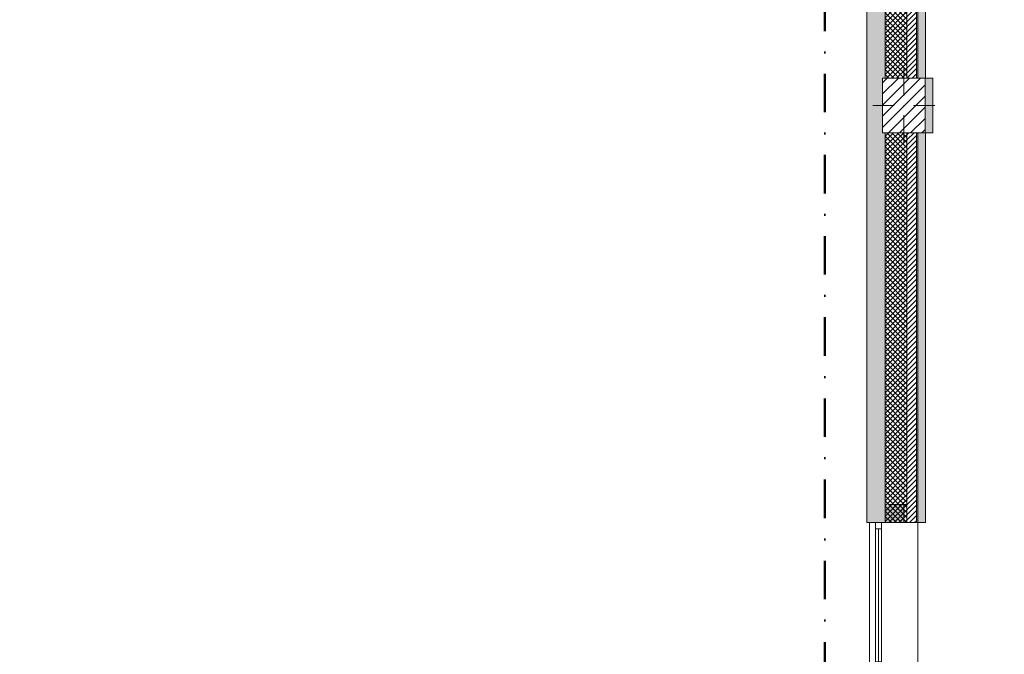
# Model space of a CAD drawing. Header units: millimetres. Extents: x -40968 to 11883, y -17757 to 4746.
# Tile 17 of 31: x -9100 to -966, y -11746 to -6505. Entities that reach past the tile are written whole.
import ezdxf

# ---------------------------------------------------------------- set-up
doc = ezdxf.new("R2010")
doc.units = ezdxf.units.MM
doc.header["$MEASUREMENT"] = 0
doc.linetypes.add('Punto & Rayas', pattern=[670.277762, 317.5, -176.388889, 0, -176.388874])
doc.linetypes.add('Wipeout_Contour', pattern=[1000, 0, -1000])
for name, color, linetype, lineweight, true_color in [('01_2D_Ambit_Pluma_Nº__242', 7, 'Continuous', 50, 0xfb0013), ('12_FAÇ_Façana_Pluma_Nº__102', 7, 'Continuous', 5, 0xcccccc), ('12_FAÇ_Façana_Pluma_Nº__174', 7, 'Continuous', 13, 0xe4ad2c), ('12_FAÇ_Façana_Pluma_Nº__176', 7, 'Continuous', 15, 0x93a0c6)]:
    doc.layers.add(name, color=color, linetype=linetype, lineweight=lineweight, true_color=true_color)
for name, color, linetype in [('10_ESTR_Pilars', 7, 'Continuous'), ('12_FAÇ_Façana', 7, 'Continuous'), ('Nuevo_08_E_Envans secs', 7, 'Continuous'), ('Ventanas Archicad', 7, 'Continuous')]:
    doc.layers.add(name, color=color, linetype=linetype)
for name, color, linetype, lineweight in [('10_ESTR_Pilars_Pluma_Nº__20', 1, 'Continuous', 5), ('10_ESTR_Pilars_Pluma_Nº__28', 7, 'Continuous', 20), ('10_ESTR_Pilars_Pluma_Nº__42', 8, 'Continuous', 25), ('12_FAÇ_Façana_Pluma_Nº__1', 7, 'Continuous', 5), ('12_FAÇ_Façana_Pluma_Nº__2', 8, 'Continuous', 5), ('12_FAÇ_Façana_Pluma_Nº__7', 7, 'Continuous', 5), ('Nuevo_08_E_Envans secs_Pluma_Nº__20', 1, 'Continuous', 5), ('Ventanas Archicad_Pluma_Nº__1', 7, 'Continuous', 5), ('Ventanas Archicad_Pluma_Nº__7', 7, 'Continuous', 5)]:
    doc.layers.add(name, color=color, linetype=linetype, lineweight=lineweight)
pattern_1 = [(45, (0, 0), (-21.2132, 21.2132), [])]
pattern_2 = [(45, (0, 0), (-21.2132, 21.2132), []), (135, (0, 0), (21.2132, 21.2132), [])]
pattern_3 = [(0, (0, 0), (0, 75), [0, -75])]

# ---------------------------------------------------------------- blocks, each defined once
blk = doc.blocks.new('Muro_1_1', base_point=(-1681.1, -1194))
at = {"layer": '12_FAÇ_Façana_Pluma_Nº__102', "linetype": 'Continuous', "lineweight": 0, "true_color": 0xe5e5e5}
blk.add_hatch(color=254, dxfattribs=at).paths.add_polyline_path([(-2101.1, -10659), (-1951.1, -10659), (-1951.1, -7439), (-1971.1, -7439), (-1971.1, -6989), (-1951.1, -6989), (-1951.1, -1639), (-2101.1, -1639)])
at = {"layer": '12_FAÇ_Façana_Pluma_Nº__174', "linetype": 'Continuous', "lineweight": 13, "true_color": 0xe4ad2c}
h = blk.add_hatch(dxfattribs=at)
h.set_pattern_fill('SATE_Aislamiento_0001', color=42, style=0, pattern_type=2)
h.set_pattern_definition(pattern_2)
h.paths.add_polyline_path([(-1951.1, -1639), (-1951.1, -6989), (-1771.1, -6989), (-1771.1, -1639)])
h = blk.add_hatch(dxfattribs=at)
h.set_pattern_fill('SATE_Aislamiento_0001', color=42, style=0, pattern_type=2)
h.set_pattern_definition(pattern_2)
h.paths.add_polyline_path([(-1951.1, -7439), (-1951.1, -10659), (-1771.1, -10659), (-1771.1, -7439)])
at = {"layer": '12_FAÇ_Façana_Pluma_Nº__176', "linetype": 'Continuous', "lineweight": 0, "true_color": 0x495063}
for points in [[(-1681.1, -1639), (-1691.1, -1639), (-1691.1, -6989), (-1681.1, -6989)], [(-1691.1, -10659), (-1681.1, -10659), (-1681.1, -7439), (-1691.1, -7439)]]:
    blk.add_hatch(color=251, dxfattribs=at).paths.add_polyline_path(points)
at = {"layer": '12_FAÇ_Façana_Pluma_Nº__2', "linetype": 'Continuous', "lineweight": 5}
h = blk.add_hatch(dxfattribs=at)
h.set_pattern_fill('Ceramic_0001', color=8, style=0, pattern_type=2)
h.set_pattern_definition(pattern_1)
h.paths.add_polyline_path([(-1691.1, -1639), (-1771.1, -1639), (-1771.1, -6989), (-1691.1, -6989)])
h = blk.add_hatch(dxfattribs=at)
h.set_pattern_fill('Ceramic_0001', color=8, style=0, pattern_type=2)
h.set_pattern_definition(pattern_1)
h.paths.add_polyline_path([(-1771.1, -10659), (-1691.1, -10659), (-1691.1, -7439), (-1771.1, -7439)])
at = {"layer": '12_FAÇ_Façana_Pluma_Nº__7', "color": 7, "linetype": 'Continuous', "lineweight": 5}
for p, q in [((-1951.1, -1639), (-1951.1, -6989)), ((-1771.1, -6989), (-1771.1, -1639)), ((-1691.1, -6989), (-1691.1, -1639)), ((-1951.1, -7439), (-1951.1, -10659)), ((-1771.1, -10659), (-1771.1, -7439)), ((-1691.1, -10659), (-1691.1, -7439))]:
    blk.add_line(p, q, dxfattribs=at)
at = {"layer": '12_FAÇ_Façana_Pluma_Nº__7', "color": 7, "linetype": 'Continuous', "lineweight": 5, "flags": 128}
for points in [[(-2101.1, -1639), (-2101.1, -10659)], [(-1681.1, -6989), (-1681.1, -1639)], [(-1681.1, -10659), (-1681.1, -7439)], [(-2101.1, -10659), (-2071.1, -10659)], [(-1951.1, -10659), (-1921.1, -10659)]]:
    blk.add_lwpolyline(points, dxfattribs=at)
blk = doc.blocks.new('Ventana Vertical Multi-Faja 27_7')
at = {"layer": 'Ventanas Archicad_Pluma_Nº__1', "color": 7, "linetype": 'Continuous', "lineweight": 5}
for p, q in [((-600, 50), (600, 50)), ((-600, 0), (-550, 0)), ((-550, 0), (-550, -50)), ((-550, 0), (550, 0)), ((550, -50), (550, 0)), ((550, 0), (600, 0)), ((-550, -50), (-600, -50)), ((-550, -25), (550, -25)), ((550, -50), (-550, -50)), ((600, -50), (550, -50)), ((-600, -260), (-600, -235)), ((600, -260), (600, -235)), ((-600, -350), (600, -350))]:
    blk.add_line(p, q, dxfattribs=at)
at = {"layer": 'Ventanas Archicad_Pluma_Nº__7', "color": 7, "linetype": 'Continuous', "lineweight": 5}
for p, q in [((-600, 50), (-600, 40)), ((-600, 40), (-600, 0)), ((-600, 40), (-600, 0)), ((-600, 0), (-600, -50)), ((-600, 0), (-600, -50)), ((-600, 0), (-600, -50)), ((-600, 0), (-600, -50)), ((600, 50), (600, 40)), ((600, 40), (600, 0)), ((600, 40), (600, 0)), ((600, 0), (600, -50)), ((600, 0), (600, -50)), ((600, 0), (600, -50)), ((600, 0), (600, -50)), ((-600, -50), (-600, -110)), ((-600, -50), (-600, -110)), ((600, -50), (600, -110)), ((600, -50), (600, -110)), ((-600, -110), (-600, -235)), ((-600, -110), (-600, -235)), ((600, -110), (600, -235)), ((600, -110), (600, -235)), ((-600, -260), (-600, -340)), ((600, -260), (600, -340)), ((-600, -340), (-600, -350)), ((600, -340), (600, -350))]:
    blk.add_line(p, q, dxfattribs=at)
blk = doc.blocks.new('Muro_19_1', base_point=(-1681.1, -10659))
at = {"layer": '12_FAÇ_Façana', "linetype": 'Continuous', "lineweight": 0, "true_color": 0x000000}
h = blk.add_hatch(dxfattribs=at)
h.set_pattern_fill('Yeso_0001', color=18, style=0, pattern_type=2)
h.set_pattern_definition(pattern_3)
h.paths.add_polyline_path([(-1771.1, -10659), (-1771.1, -10509), (-1796.1, -10509), (-1796.1, -10659)])
h = blk.add_hatch(dxfattribs=at)
h.set_pattern_fill('Yeso_0001', color=18, style=0, pattern_type=2)
h.set_pattern_definition(pattern_3)
h.paths.add_polyline_path([(-1771.1, -11859), (-1796.1, -11859), (-1796.1, -12009), (-1771.1, -12009)])
at = {"layer": '12_FAÇ_Façana_Pluma_Nº__102', "linetype": 'Continuous', "lineweight": 0, "true_color": 0xe5e5e5}
for points in [[(-1921.1, -10509), (-2071.1, -10659), (-1796.1, -10659), (-1796.1, -10509)], [(-1921.1, -12009), (-1796.1, -12009), (-1796.1, -11859), (-2071.1, -11859)]]:
    blk.add_hatch(color=254, dxfattribs=at).paths.add_polyline_path(points)
at = {"layer": '12_FAÇ_Façana_Pluma_Nº__1', "color": 7, "linetype": 'Continuous', "lineweight": 5}
for p, q in [((-1796.1, -10509), (-1771.1, -10509)), ((-1796.1, -10659), (-1796.1, -10509)), ((-1771.1, -10509), (-1771.1, -10659)), ((-1771.1, -10659), (-1796.1, -10659)), ((-1771.1, -11859), (-1796.1, -11859)), ((-1796.1, -11859), (-1796.1, -12009)), ((-1771.1, -12009), (-1771.1, -11859)), ((-1796.1, -12009), (-1771.1, -12009))]:
    blk.add_line(p, q, dxfattribs=at)
at = {"layer": '12_FAÇ_Façana_Pluma_Nº__7', "color": 7, "linetype": 'Continuous', "lineweight": 5}
for p, q in [((-1921.1, -10509), (-1796.1, -10509)), ((-2081.1, -10659), (-2071.1, -10659)), ((-2071.1, -10659), (-2031.1, -10659)), ((-2071.1, -10659), (-2031.1, -10659)), ((-2031.1, -10659), (-1981.1, -10659)), ((-2031.1, -10659), (-1981.1, -10659)), ((-1981.1, -10659), (-1921.1, -10659)), ((-1981.1, -10659), (-1921.1, -10659)), ((-1921.1, -10659), (-1796.1, -10659)), ((-1921.1, -10659), (-1796.1, -10659)), ((-1771.1, -10659), (-1691.1, -10659)), ((-1691.1, -10659), (-1681.1, -10659)), ((-2081.1, -11859), (-2071.1, -11859)), ((-2071.1, -11859), (-2031.1, -11859)), ((-2071.1, -11859), (-2031.1, -11859)), ((-2031.1, -11859), (-1981.1, -11859)), ((-2031.1, -11859), (-1981.1, -11859)), ((-1981.1, -11859), (-1921.1, -11859)), ((-1981.1, -11859), (-1921.1, -11859)), ((-1921.1, -11859), (-1796.1, -11859)), ((-1921.1, -11859), (-1796.1, -11859)), ((-1771.1, -11859), (-1691.1, -11859)), ((-1691.1, -11859), (-1681.1, -11859)), ((-1921.1, -12009), (-1796.1, -12009))]:
    blk.add_line(p, q, dxfattribs=at)
at = {"layer": 'Ventanas Archicad', "color": 253, "linetype": 'Continuous', "lineweight": 5, "true_color": 0xa4a4a6, "zscale": 1000, "rotation": 90.00000000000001}
blk.add_blockref('Ventana Vertical Multi-Faja 27_7', (-2031.1, -11259), dxfattribs=at)
blk = doc.blocks.new('Muro_120_1', base_point=(-1616.1, -6989))
at = {"layer": 'Nuevo_08_E_Envans secs', "linetype": 'Continuous', "lineweight": 0, "true_color": 0xbf7f7f}
for points in [[(-1641.1, -6989), (-1641.1, -1704), (-1681.1, -1704), (-1681.1, -6989)], [(-1628.1, -6989), (-1628.1, -1704), (-1641.1, -1704), (-1641.1, -6989)], [(-1616.1, -6989), (-1616.1, -1704), (-1622.1, -1704), (-1622.1, -6989)]]:
    blk.add_hatch(color=23, dxfattribs=at).paths.add_polyline_path(points)
at = {"layer": 'Nuevo_08_E_Envans secs', "linetype": 'Continuous', "lineweight": 0, "true_color": 0x000000}
blk.add_hatch(color=18, dxfattribs=at).paths.add_polyline_path([(-1622.1, -6989), (-1622.1, -1704), (-1628.1, -1704), (-1628.1, -6989)])
at = {"layer": 'Nuevo_08_E_Envans secs_Pluma_Nº__20', "color": 1, "linetype": 'Continuous', "lineweight": 5, "flags": 128}
for points in [[(-1641.1, -1704), (-1681.1, -1704)], [(-1681.1, -1704), (-1681.1, -6989)], [(-1628.1, -1704), (-1641.1, -1704)], [(-1622.1, -1704), (-1628.1, -1704)], [(-1616.1, -1704), (-1622.1, -1704)], [(-1616.1, -6989), (-1616.1, -1704)], [(-1641.1, -6989), (-1681.1, -6989)], [(-1628.1, -6989), (-1641.1, -6989)], [(-1622.1, -6989), (-1628.1, -6989)], [(-1616.1, -6989), (-1622.1, -6989)]]:
    blk.add_lwpolyline(points, dxfattribs=at)
blk = doc.blocks.new('Muro_121_1', base_point=(-1556.1, -7439))
at = {"layer": 'Nuevo_08_E_Envans secs', "linetype": 'Continuous', "lineweight": 0, "true_color": 0xbf7f7f}
for points in [[(-1581.1, -7439), (-1581.1, -6989), (-1621.1, -6989), (-1621.1, -7439)], [(-1568.1, -7439), (-1568.1, -6989), (-1581.1, -6989), (-1581.1, -7439)], [(-1556.1, -7439), (-1556.1, -6989), (-1562.1, -6989), (-1562.1, -7439)]]:
    blk.add_hatch(color=23, dxfattribs=at).paths.add_polyline_path(points)
at = {"layer": 'Nuevo_08_E_Envans secs', "linetype": 'Continuous', "lineweight": 0, "true_color": 0x000000}
blk.add_hatch(color=18, dxfattribs=at).paths.add_polyline_path([(-1562.1, -7439), (-1562.1, -6989), (-1568.1, -6989), (-1568.1, -7439)])
at = {"layer": 'Nuevo_08_E_Envans secs_Pluma_Nº__20', "color": 1, "linetype": 'Continuous', "lineweight": 5, "flags": 128}
for points in [[(-1581.1, -6989), (-1621.1, -6989)], [(-1621.1, -6989), (-1621.1, -7439)], [(-1568.1, -6989), (-1581.1, -6989)], [(-1562.1, -6989), (-1568.1, -6989)], [(-1556.1, -6989), (-1562.1, -6989)], [(-1556.1, -7439), (-1556.1, -6989)], [(-1581.1, -7439), (-1621.1, -7439)], [(-1568.1, -7439), (-1581.1, -7439)], [(-1562.1, -7439), (-1568.1, -7439)], [(-1556.1, -7439), (-1562.1, -7439)]]:
    blk.add_lwpolyline(points, dxfattribs=at)
blk = doc.blocks.new('Muro_122_1', base_point=(-1616.1, -10659))
at = {"layer": 'Nuevo_08_E_Envans secs', "linetype": 'Continuous', "lineweight": 0, "true_color": 0xbf7f7f}
for points in [[(-1641.1, -10659), (-1641.1, -7439), (-1681.1, -7439), (-1681.1, -10659)], [(-1628.1, -10659), (-1628.1, -7439), (-1641.1, -7439), (-1641.1, -10659)], [(-1616.1, -10659), (-1616.1, -7439), (-1622.1, -7439), (-1622.1, -10659)]]:
    blk.add_hatch(color=23, dxfattribs=at).paths.add_polyline_path(points)
at = {"layer": 'Nuevo_08_E_Envans secs', "linetype": 'Continuous', "lineweight": 0, "true_color": 0x000000}
blk.add_hatch(color=18, dxfattribs=at).paths.add_polyline_path([(-1622.1, -10659), (-1622.1, -7439), (-1628.1, -7439), (-1628.1, -10659)])
at = {"layer": 'Nuevo_08_E_Envans secs_Pluma_Nº__20', "color": 1, "linetype": 'Continuous', "lineweight": 5, "flags": 128}
for points in [[(-1641.1, -7439), (-1681.1, -7439)], [(-1681.1, -7439), (-1681.1, -10659)], [(-1628.1, -7439), (-1641.1, -7439)], [(-1622.1, -7439), (-1628.1, -7439)], [(-1616.1, -7439), (-1622.1, -7439)], [(-1616.1, -10659), (-1616.1, -7439)], [(-1641.1, -10659), (-1681.1, -10659)], [(-1628.1, -10659), (-1641.1, -10659)], [(-1622.1, -10659), (-1628.1, -10659)], [(-1616.1, -10659), (-1622.1, -10659)]]:
    blk.add_lwpolyline(points, dxfattribs=at)
blk = doc.blocks.new('Pilar_30_1', base_point=(-1796.1, -7214))
at = {"color": 254, "linetype": 'Wipeout_Contour', "lineweight": 0, "ltscale": 29745.365158}
blk.add_wipeout([(-1971.1, -7439), (-1621.1, -7439), (-1621.1, -6989), (-1971.1, -6989)], dxfattribs=at).dxf.layer = '10_ESTR_Pilars'
at = {"layer": '10_ESTR_Pilars_Pluma_Nº__42', "linetype": 'Continuous', "lineweight": 25}
h = blk.add_hatch(dxfattribs=at)
h.set_pattern_fill('00_GCT_trama_45º_e1_400__05', color=8, style=0, pattern_type=2)
h.set_pattern_definition([(45, (0, 0), (-45.96194, 45.96194), [])])
h.paths.add_polyline_path([(-1971.1, -7439), (-1621.1, -7439), (-1621.1, -6989), (-1971.1, -6989)])
at = {"layer": '10_ESTR_Pilars_Pluma_Nº__20', "color": 1, "linetype": 'Continuous', "lineweight": 5}
for p, q in [((-1796.1, -7134), (-1796.1, -6909)), ((-1876.1, -7214), (-2051.1, -7214)), ((-1716.1, -7214), (-1541.1, -7214)), ((-1796.1, -7294), (-1796.1, -7519))]:
    blk.add_line(p, q, dxfattribs=at)
blk.add_point((-1796.1, -7214), dxfattribs=at)
at = {"layer": '10_ESTR_Pilars_Pluma_Nº__28', "color": 7, "linetype": 'Continuous', "lineweight": 20, "flags": 128}
blk.add_lwpolyline([(-1971.1, -7439), (-1621.1, -7439), (-1621.1, -6989), (-1971.1, -6989)], close=True, dxfattribs=at)

msp = doc.modelspace()

# ---------------------------------------------------------------- linework, layer by layer
at = {"layer": '01_2D_Ambit_Pluma_Nº__242', "color": 1, "linetype": 'Punto & Rayas', "lineweight": 50, "true_color": 0xfb0013, "flags": 128}
msp.add_lwpolyline([(-28500, 1816.8), (-28500, 4745.9), (7879.6, 4745.9), (7879.6, -1396.9), (6474.1, -1396.9), (6474.1, -11392.7), (6916.3, -11392.7), (6916.3, -17756.6), (-3932.3, -17756.6), (-3932.3, -11834.9), (-2447.9, -11834.9), (-2447.9, -2249.6), (-23311.2, -2249.6), (-23311.2, 1816.8)], close=True, dxfattribs=at)

# ---------------------------------------------------------------- block references
at = {"layer": '12_FAÇ_Façana', "color": 7, "lineweight": 20}
for name, p in [('Muro_1_1', (-1681.1, -1194)), ('Muro_19_1', (-1681.1, -10659))]:
    msp.add_blockref(name, p, dxfattribs=at)
at = {"layer": 'Nuevo_08_E_Envans secs', "color": 1, "lineweight": 5}
for name, p in [('Muro_120_1', (-1616.1, -6989)), ('Muro_121_1', (-1556.1, -7439)), ('Muro_122_1', (-1616.1, -10659))]:
    msp.add_blockref(name, p, dxfattribs=at)

# ---------------------------------------------------------------- next in the draw order: block references
at = {"layer": '10_ESTR_Pilars', "color": 7, "lineweight": 20}
msp.add_blockref('Pilar_30_1', (-1796.1, -7214), dxfattribs=at)

doc.saveas('drawing.dxf')
